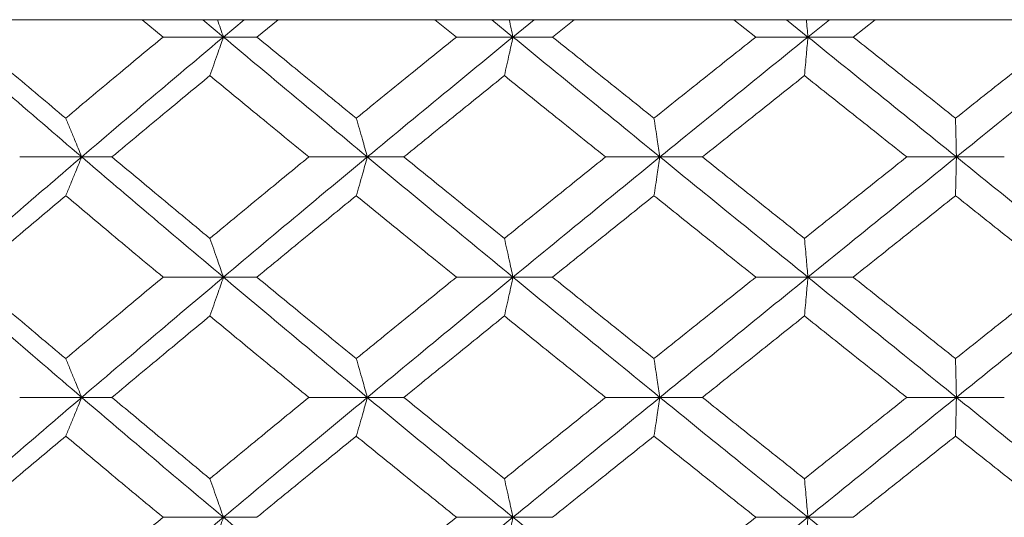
# Model space of a CAD drawing. Header units: inches. Extents: x -4.2 to 22.3, y -10.2 to 17.4.
# Tile 88 of 121: x 12.009 to 12.51, y -0.086 to 0.167. Entities that reach past the tile are written whole.
import ezdxf

# ---------------------------------------------------------------- set-up
doc = ezdxf.new("R2010")
doc.units = ezdxf.units.IN
doc.header["$MEASUREMENT"] = 0

msp = doc.modelspace()

# ---------------------------------------------------------------- linework, layer by layer
at = {"color": 7, "linetype": 'Continuous', "lineweight": 15}
for p, q in [((13.23984, 0.16652), (11.78263, 0.16652)), ((12.08229, 0.1577), (12.07165, 0.16652)), ((12.11296, 0.1577), (12.10245, 0.16652)), ((12.11296, 0.1577), (12.12355, 0.16652)), ((12.12995, 0.1577), (12.14075, 0.16652)), ((12.23139, 0.1577), (12.22046, 0.16652)), ((12.26012, 0.1577), (12.24934, 0.16652)), ((12.26012, 0.1577), (12.27095, 0.16652)), ((12.28022, 0.1577), (12.29125, 0.16652)), ((12.38356, 0.1577), (12.37245, 0.16652)), ((12.41003, 0.1577), (12.39909, 0.16652)), ((12.41003, 0.1577), (12.42099, 0.16652)), ((12.43302, 0.1577), (12.44417, 0.16652)), ((12.11296, 0.1577), (12.08229, 0.1577)), ((12.11296, 0.1577), (12.12995, 0.1577)), ((12.26012, 0.1577), (12.23139, 0.1577)), ((12.26012, 0.1577), (12.28022, 0.1577)), ((12.41003, 0.1577), (12.38356, 0.1577)), ((12.41003, 0.1577), (12.43302, 0.1577)), ((12.04092, 0.09674), (12.0094, 0.09674)), ((12.04092, 0.09674), (12.05628, 0.09674)), ((12.18609, 0.09674), (12.15635, 0.09674)), ((12.18609, 0.09674), (12.20466, 0.09674)), ((12.33483, 0.09674), (12.30719, 0.09674)), ((12.33483, 0.09674), (12.3564, 0.09674)), ((12.4855, 0.09674), (12.46027, 0.09674)), ((12.4855, 0.09674), (12.50984, 0.09674)), ((12.11296, 0.03562), (12.08229, 0.03562)), ((12.11296, 0.03562), (12.12995, 0.03562)), ((12.26012, 0.03562), (12.23139, 0.03562)), ((12.26012, 0.03562), (12.28022, 0.03562)), ((12.41003, 0.03562), (12.38356, 0.03562)), ((12.41003, 0.03562), (12.43302, 0.03562)), ((12.04092, -0.0255), (12.0094, -0.0255)), ((12.04092, -0.0255), (12.05628, -0.0255)), ((12.18609, -0.0255), (12.15635, -0.0255)), ((12.18609, -0.0255), (12.20466, -0.0255)), ((12.33483, -0.0255), (12.30719, -0.0255)), ((12.33483, -0.0255), (12.3564, -0.0255)), ((12.4855, -0.0255), (12.46027, -0.0255)), ((12.4855, -0.0255), (12.50984, -0.0255)), ((12.11296, -0.08646), (12.08229, -0.08646)), ((12.11296, -0.08646), (12.12995, -0.08646)), ((12.26012, -0.08646), (12.23139, -0.08646)), ((12.26012, -0.08646), (12.28022, -0.08646)), ((12.41003, -0.08646), (12.38356, -0.08646)), ((12.41003, -0.08646), (12.43302, -0.08646))]:
    msp.add_line(p, q, dxfattribs=at)
for points, knots in [([(12.1099, 0.16652), (12.10991, 0.16649), (12.11094, 0.16358), (12.11195, 0.16063), (12.11296, 0.1577)], [0, 0, 0, 0, 0.010766, 1, 1, 1, 1]), ([(12.25819, 0.16652), (12.25819, 0.16649), (12.25884, 0.16358), (12.25948, 0.16063), (12.26012, 0.1577)], [0, 0, 0, 0, 0.010766, 1, 1, 1, 1]), ([(12.40925, 0.16652), (12.40925, 0.16649), (12.40951, 0.16358), (12.40977, 0.16063), (12.41003, 0.1577)], [0, 0, 0, 0, 0.010766, 1, 1, 1, 1]), ([(12.04092, 0.09674), (12.02761, 0.10814), (12.00388, 0.12848), (11.98046, 0.14878), (11.97017, 0.1577)], [0, 0, 0, 0, 0.5604576, 1, 1, 1, 1]), ([(12.03277, 0.11643), (12.02359, 0.12414), (12.00722, 0.13791), (11.99099, 0.15166), (11.98385, 0.1577)], [0, 0, 0, 0, 0.560339, 1, 1, 1, 1]), ([(12.03277, 0.11643), (12.04198, 0.12414), (12.05841, 0.13791), (12.075, 0.15166), (12.08229, 0.1577)], [0, 0, 0, 0, 0.560339, 1, 1, 1, 1]), ([(12.04092, 0.09674), (12.05429, 0.10814), (12.07815, 0.12848), (12.10233, 0.14878), (12.11296, 0.1577)], [0, 0, 0, 0, 0.560458, 1, 1, 1, 1]), ([(12.10606, 0.13807), (12.10671, 0.13987), (12.108, 0.14348), (12.1103, 0.15001), (12.11195, 0.15478), (12.11296, 0.1577)], [0, 0, 0, 0, 0.279168, 0.558336, 1, 1, 1, 1]), ([(12.18609, 0.09674), (12.17237, 0.10814), (12.14789, 0.12848), (12.12362, 0.14878), (12.11296, 0.1577)], [0, 0, 0, 0, 0.560458, 1, 1, 1, 1]), ([(12.18046, 0.11643), (12.171, 0.12414), (12.15411, 0.13791), (12.13733, 0.15166), (12.12995, 0.1577)], [0, 0, 0, 0, 0.560339, 1, 1, 1, 1]), ([(12.18046, 0.11643), (12.18994, 0.12414), (12.20687, 0.13791), (12.2239, 0.15166), (12.23139, 0.1577)], [0, 0, 0, 0, 0.560339, 1, 1, 1, 1]), ([(12.18609, 0.09674), (12.19986, 0.10814), (12.22443, 0.12848), (12.24922, 0.14878), (12.26012, 0.1577)], [0, 0, 0, 0, 0.560458, 1, 1, 1, 1]), ([(12.25577, 0.13807), (12.25617, 0.13987), (12.25699, 0.14348), (12.25844, 0.15001), (12.25948, 0.15478), (12.26012, 0.1577)], [0, 0, 0, 0, 0.279168, 0.558336, 1, 1, 1, 1]), ([(12.33483, 0.09674), (12.32084, 0.10814), (12.29588, 0.12848), (12.27104, 0.14878), (12.26012, 0.1577)], [0, 0, 0, 0, 0.560458, 1, 1, 1, 1]), ([(12.33177, 0.11643), (12.32213, 0.12414), (12.30492, 0.13791), (12.28776, 0.15166), (12.28022, 0.1577)], [0, 0, 0, 0, 0.560339, 1, 1, 1, 1]), ([(12.33177, 0.11643), (12.34143, 0.12414), (12.35866, 0.13791), (12.37595, 0.15166), (12.38356, 0.1577)], [0, 0, 0, 0, 0.560339, 1, 1, 1, 1]), ([(12.33483, 0.09674), (12.34884, 0.10814), (12.37385, 0.12848), (12.39898, 0.14878), (12.41003, 0.1577)], [0, 0, 0, 0, 0.560458, 1, 1, 1, 1]), ([(12.40827, 0.13807), (12.40844, 0.13987), (12.40877, 0.14348), (12.40935, 0.15001), (12.40977, 0.15478), (12.41003, 0.1577)], [0, 0, 0, 0, 0.279168, 0.558336, 1, 1, 1, 1]), ([(12.4855, 0.09674), (12.4714, 0.10814), (12.44623, 0.12848), (12.42108, 0.14878), (12.41003, 0.1577)], [0, 0, 0, 0, 0.560458, 1, 1, 1, 1]), ([(12.48505, 0.11643), (12.47533, 0.12414), (12.45799, 0.13791), (12.44064, 0.15166), (12.43302, 0.1577)], [0, 0, 0, 0, 0.560339, 1, 1, 1, 1]), ([(12.48505, 0.11643), (12.49478, 0.12414), (12.51212, 0.13791), (12.52949, 0.15166), (12.53712, 0.1577)], [0, 0, 0, 0, 0.560339, 1, 1, 1, 1]), ([(12.4855, 0.09674), (12.49961, 0.10814), (12.52478, 0.12848), (12.54997, 0.14878), (12.56104, 0.1577)], [0, 0, 0, 0, 0.560458, 1, 1, 1, 1]), ([(12.05628, 0.09674), (12.06553, 0.10447), (12.08206, 0.11825), (12.09873, 0.13201), (12.10606, 0.13807)], [0, 0, 0, 0, 0.5602736, 1, 1, 1, 1]), ([(12.15635, 0.09674), (12.14693, 0.10447), (12.13012, 0.11825), (12.11341, 0.13201), (12.10606, 0.13807)], [0, 0, 0, 0, 0.560274, 1, 1, 1, 1]), ([(12.20466, 0.09674), (12.21418, 0.10447), (12.23116, 0.11825), (12.24825, 0.13201), (12.25577, 0.13807)], [0, 0, 0, 0, 0.5602736, 1, 1, 1, 1]), ([(12.30719, 0.09674), (12.29757, 0.10447), (12.2804, 0.11825), (12.26329, 0.13201), (12.25577, 0.13807)], [0, 0, 0, 0, 0.560274, 1, 1, 1, 1]), ([(12.3564, 0.09674), (12.36608, 0.10447), (12.38334, 0.11825), (12.40066, 0.13201), (12.40827, 0.13807)], [0, 0, 0, 0, 0.560274, 1, 1, 1, 1]), ([(12.46027, 0.09674), (12.45056, 0.10447), (12.43322, 0.11825), (12.41589, 0.13201), (12.40827, 0.13807)], [0, 0, 0, 0, 0.560274, 1, 1, 1, 1]), ([(12.03277, 0.11643), (12.03353, 0.11463), (12.03506, 0.11101), (12.03778, 0.10447), (12.03973, 0.09968), (12.04092, 0.09674)], [0, 0, 0, 0, 0.27887, 0.557739, 1, 1, 1, 1]), ([(12.18046, 0.11643), (12.18099, 0.11463), (12.18204, 0.11101), (12.18392, 0.10447), (12.18527, 0.09968), (12.18609, 0.09674)], [0, 0, 0, 0, 0.2788696, 0.5577393, 1, 1, 1, 1]), ([(12.33177, 0.11643), (12.33206, 0.11463), (12.33263, 0.11101), (12.33365, 0.10447), (12.33438, 0.09968), (12.33483, 0.09674)], [0, 0, 0, 0, 0.27887, 0.557739, 1, 1, 1, 1]), ([(12.48505, 0.11643), (12.4851, 0.11463), (12.48518, 0.11101), (12.48533, 0.10447), (12.48543, 0.09968), (12.4855, 0.09674)], [0, 0, 0, 0, 0.27887, 0.557739, 1, 1, 1, 1]), ([(11.97017, 0.03562), (11.98328, 0.04704), (12.00669, 0.06742), (12.03046, 0.08779), (12.04092, 0.09674)], [0, 0, 0, 0, 0.560155, 1, 1, 1, 1]), ([(12.03277, 0.07704), (12.03353, 0.07885), (12.03506, 0.08246), (12.03778, 0.08901), (12.03973, 0.0938), (12.04092, 0.09674)], [0, 0, 0, 0, 0.278775, 0.557551, 1, 1, 1, 1]), ([(12.11296, 0.03562), (12.09943, 0.04704), (12.07528, 0.06742), (12.05141, 0.08779), (12.04092, 0.09674)], [0, 0, 0, 0, 0.560155, 1, 1, 1, 1]), ([(12.10606, 0.05534), (12.09673, 0.06308), (12.08007, 0.07688), (12.06354, 0.09068), (12.05628, 0.09674)], [0, 0, 0, 0, 0.560136, 1, 1, 1, 1]), ([(12.10606, 0.05534), (12.11542, 0.06308), (12.13212, 0.07688), (12.14895, 0.09068), (12.15635, 0.09674)], [0, 0, 0, 0, 0.560136, 1, 1, 1, 1]), ([(12.11296, 0.03562), (12.12655, 0.04704), (12.1508, 0.06742), (12.17531, 0.08779), (12.18609, 0.09674)], [0, 0, 0, 0, 0.560155, 1, 1, 1, 1]), ([(12.18046, 0.07704), (12.18099, 0.07885), (12.18204, 0.08246), (12.18392, 0.08901), (12.18527, 0.0938), (12.18609, 0.09674)], [0, 0, 0, 0, 0.278775, 0.557551, 1, 1, 1, 1]), ([(12.26012, 0.03562), (12.24624, 0.04704), (12.22148, 0.06742), (12.1969, 0.08779), (12.18609, 0.09674)], [0, 0, 0, 0, 0.560155, 1, 1, 1, 1]), ([(12.25577, 0.05534), (12.2462, 0.06308), (12.22913, 0.07688), (12.21213, 0.09068), (12.20466, 0.09674)], [0, 0, 0, 0, 0.560136, 1, 1, 1, 1]), ([(12.25577, 0.05534), (12.26535, 0.06308), (12.28245, 0.07688), (12.29964, 0.09068), (12.30719, 0.09674)], [0, 0, 0, 0, 0.560136, 1, 1, 1, 1]), ([(12.26012, 0.03562), (12.27403, 0.04704), (12.29885, 0.06742), (12.32384, 0.08779), (12.33483, 0.09674)], [0, 0, 0, 0, 0.560155, 1, 1, 1, 1]), ([(12.33177, 0.07704), (12.33206, 0.07885), (12.33263, 0.08246), (12.33365, 0.08901), (12.33438, 0.0938), (12.33483, 0.09674)], [0, 0, 0, 0, 0.278775, 0.557551, 1, 1, 1, 1]), ([(12.41003, 0.03562), (12.39596, 0.04704), (12.37086, 0.06742), (12.34583, 0.08779), (12.33483, 0.09674)], [0, 0, 0, 0, 0.560155, 1, 1, 1, 1]), ([(12.40827, 0.05534), (12.39858, 0.06308), (12.38127, 0.07688), (12.364, 0.09068), (12.3564, 0.09674)], [0, 0, 0, 0, 0.560136, 1, 1, 1, 1]), ([(12.40827, 0.05534), (12.41797, 0.06308), (12.43529, 0.07688), (12.45264, 0.09068), (12.46027, 0.09674)], [0, 0, 0, 0, 0.560136, 1, 1, 1, 1]), ([(12.41003, 0.03562), (12.4241, 0.04704), (12.44924, 0.06742), (12.47442, 0.08779), (12.4855, 0.09674)], [0, 0, 0, 0, 0.560155, 1, 1, 1, 1]), ([(12.48505, 0.07704), (12.4851, 0.07885), (12.48518, 0.08246), (12.48533, 0.08901), (12.48543, 0.0938), (12.4855, 0.09674)], [0, 0, 0, 0, 0.2787754, 0.5575509, 1, 1, 1, 1]), ([(12.56104, 0.03562), (12.54694, 0.04704), (12.52177, 0.06742), (12.49658, 0.08779), (12.4855, 0.09674)], [0, 0, 0, 0, 0.560155, 1, 1, 1, 1]), ([(11.98385, 0.03562), (11.99294, 0.04335), (12.00917, 0.05716), (12.02556, 0.07097), (12.03277, 0.07704)], [0, 0, 0, 0, 0.5600706, 1, 1, 1, 1]), ([(12.08229, 0.03562), (12.07301, 0.04335), (12.05643, 0.05716), (12.04, 0.07097), (12.03277, 0.07704)], [0, 0, 0, 0, 0.560071, 1, 1, 1, 1]), ([(12.12995, 0.03562), (12.13934, 0.04335), (12.15613, 0.05716), (12.17303, 0.07097), (12.18046, 0.07704)], [0, 0, 0, 0, 0.560071, 1, 1, 1, 1]), ([(12.23139, 0.03562), (12.22186, 0.04335), (12.20484, 0.05716), (12.18791, 0.07097), (12.18046, 0.07704)], [0, 0, 0, 0, 0.560071, 1, 1, 1, 1]), ([(12.28022, 0.03562), (12.28982, 0.04335), (12.30698, 0.05716), (12.3242, 0.07097), (12.33177, 0.07704)], [0, 0, 0, 0, 0.560071, 1, 1, 1, 1]), ([(12.38356, 0.03562), (12.37388, 0.04335), (12.35659, 0.05716), (12.33936, 0.07097), (12.33177, 0.07704)], [0, 0, 0, 0, 0.560071, 1, 1, 1, 1]), ([(12.43302, 0.03562), (12.44273, 0.04335), (12.46006, 0.05716), (12.47742, 0.07097), (12.48505, 0.07704)], [0, 0, 0, 0, 0.560071, 1, 1, 1, 1]), ([(12.53712, 0.03562), (12.5274, 0.04335), (12.51005, 0.05716), (12.49269, 0.07097), (12.48505, 0.07704)], [0, 0, 0, 0, 0.560071, 1, 1, 1, 1]), ([(12.10606, 0.05534), (12.10671, 0.05354), (12.108, 0.04992), (12.1103, 0.04336), (12.11195, 0.03856), (12.11296, 0.03562)], [0, 0, 0, 0, 0.278676, 0.557352, 1, 1, 1, 1]), ([(12.25577, 0.05534), (12.25617, 0.05354), (12.25699, 0.04992), (12.25844, 0.04336), (12.25948, 0.03856), (12.26012, 0.03562)], [0, 0, 0, 0, 0.278676, 0.5573521, 1, 1, 1, 1]), ([(12.40827, 0.05534), (12.40844, 0.05354), (12.40877, 0.04992), (12.40935, 0.04336), (12.40977, 0.03856), (12.41003, 0.03562)], [0, 0, 0, 0, 0.278676, 0.557352, 1, 1, 1, 1]), ([(12.04092, -0.0255), (12.02762, -0.0141), (12.00386, 0.00627), (11.98046, 0.02665), (11.97017, 0.03562)], [0, 0, 0, 0, 0.559853, 1, 1, 1, 1]), ([(12.03277, -0.0058), (12.0236, 0.00193), (12.00721, 0.01574), (11.99099, 0.02954), (11.98385, 0.03562)], [0, 0, 0, 0, 0.559933, 1, 1, 1, 1]), ([(12.03277, -0.0058), (12.04198, 0.00193), (12.05841, 0.01574), (12.07499, 0.02954), (12.08229, 0.03562)], [0, 0, 0, 0, 0.559933, 1, 1, 1, 1]), ([(12.04092, -0.0255), (12.05429, -0.0141), (12.07816, 0.00627), (12.10232, 0.02665), (12.11296, 0.03562)], [0, 0, 0, 0, 0.559853, 1, 1, 1, 1]), ([(12.10606, 0.0159), (12.10671, 0.01771), (12.108, 0.02132), (12.1103, 0.02788), (12.11195, 0.03268), (12.11296, 0.03562)], [0, 0, 0, 0, 0.278676, 0.5573521, 1, 1, 1, 1]), ([(12.18609, -0.0255), (12.17238, -0.0141), (12.14787, 0.00627), (12.12363, 0.02665), (12.11296, 0.03562)], [0, 0, 0, 0, 0.559853, 1, 1, 1, 1]), ([(12.18046, -0.0058), (12.171, 0.00193), (12.15411, 0.01574), (12.13733, 0.02954), (12.12995, 0.03562)], [0, 0, 0, 0, 0.559933, 1, 1, 1, 1]), ([(12.18046, -0.0058), (12.18994, 0.00193), (12.20687, 0.01574), (12.2239, 0.02954), (12.23139, 0.03562)], [0, 0, 0, 0, 0.559933, 1, 1, 1, 1]), ([(12.18609, -0.0255), (12.19986, -0.0141), (12.22444, 0.00627), (12.24921, 0.02665), (12.26012, 0.03562)], [0, 0, 0, 0, 0.559853, 1, 1, 1, 1]), ([(12.25577, 0.0159), (12.25617, 0.01771), (12.25699, 0.02132), (12.25844, 0.02788), (12.25948, 0.03268), (12.26012, 0.03562)], [0, 0, 0, 0, 0.278676, 0.557352, 1, 1, 1, 1]), ([(12.33483, -0.0255), (12.32084, -0.0141), (12.29586, 0.00627), (12.27104, 0.02665), (12.26012, 0.03562)], [0, 0, 0, 0, 0.559853, 1, 1, 1, 1]), ([(12.33177, -0.0058), (12.32213, 0.00193), (12.30491, 0.01574), (12.28776, 0.02954), (12.28022, 0.03562)], [0, 0, 0, 0, 0.559933, 1, 1, 1, 1]), ([(12.33177, -0.0058), (12.34143, 0.00193), (12.35867, 0.01574), (12.37595, 0.02954), (12.38356, 0.03562)], [0, 0, 0, 0, 0.559933, 1, 1, 1, 1]), ([(12.33483, -0.0255), (12.34884, -0.0141), (12.37387, 0.00627), (12.39897, 0.02665), (12.41003, 0.03562)], [0, 0, 0, 0, 0.5598527, 1, 1, 1, 1]), ([(12.40827, 0.0159), (12.40844, 0.01771), (12.40877, 0.02132), (12.40935, 0.02788), (12.40977, 0.03268), (12.41003, 0.03562)], [0, 0, 0, 0, 0.278676, 0.5573521, 1, 1, 1, 1]), ([(12.4855, -0.0255), (12.4714, -0.0141), (12.44622, 0.00627), (12.42109, 0.02665), (12.41003, 0.03562)], [0, 0, 0, 0, 0.559853, 1, 1, 1, 1]), ([(12.48505, -0.0058), (12.47534, 0.00193), (12.45798, 0.01574), (12.44065, 0.02954), (12.43302, 0.03562)], [0, 0, 0, 0, 0.559933, 1, 1, 1, 1]), ([(12.48505, -0.0058), (12.49477, 0.00193), (12.51213, 0.01574), (12.52949, 0.02954), (12.53712, 0.03562)], [0, 0, 0, 0, 0.559933, 1, 1, 1, 1]), ([(12.4855, -0.0255), (12.4996, -0.0141), (12.52479, 0.00627), (12.54996, 0.02665), (12.56104, 0.03562)], [0, 0, 0, 0, 0.559853, 1, 1, 1, 1]), ([(12.05628, -0.0255), (12.06553, -0.01778), (12.08206, -0.00398), (12.09873, 0.00982), (12.10606, 0.0159)], [0, 0, 0, 0, 0.559868, 1, 1, 1, 1]), ([(12.15635, -0.0255), (12.14693, -0.01778), (12.13011, -0.00398), (12.11341, 0.00982), (12.10606, 0.0159)], [0, 0, 0, 0, 0.559868, 1, 1, 1, 1]), ([(12.20466, -0.0255), (12.21418, -0.01778), (12.23117, -0.00398), (12.24825, 0.00982), (12.25577, 0.0159)], [0, 0, 0, 0, 0.559868, 1, 1, 1, 1]), ([(12.30719, -0.0255), (12.29758, -0.01778), (12.2804, -0.00398), (12.26329, 0.00982), (12.25577, 0.0159)], [0, 0, 0, 0, 0.559868, 1, 1, 1, 1]), ([(12.3564, -0.0255), (12.36607, -0.01778), (12.38335, -0.00398), (12.40065, 0.00982), (12.40827, 0.0159)], [0, 0, 0, 0, 0.559868, 1, 1, 1, 1]), ([(12.46027, -0.0255), (12.45056, -0.01778), (12.43321, -0.00398), (12.41589, 0.00982), (12.40827, 0.0159)], [0, 0, 0, 0, 0.559868, 1, 1, 1, 1]), ([(12.03277, -0.0058), (12.03353, -0.00761), (12.03506, -0.01122), (12.03778, -0.01777), (12.03973, -0.02256), (12.04092, -0.0255)], [0, 0, 0, 0, 0.278775, 0.557551, 1, 1, 1, 1]), ([(12.18046, -0.0058), (12.18099, -0.00761), (12.18204, -0.01122), (12.18392, -0.01777), (12.18527, -0.02256), (12.18609, -0.0255)], [0, 0, 0, 0, 0.278775, 0.557551, 1, 1, 1, 1]), ([(12.33177, -0.0058), (12.33206, -0.00761), (12.33263, -0.01122), (12.33365, -0.01777), (12.33438, -0.02256), (12.33483, -0.0255)], [0, 0, 0, 0, 0.278775, 0.557551, 1, 1, 1, 1]), ([(12.48505, -0.0058), (12.4851, -0.00761), (12.48518, -0.01122), (12.48533, -0.01777), (12.48543, -0.02256), (12.4855, -0.0255)], [0, 0, 0, 0, 0.278775, 0.557551, 1, 1, 1, 1]), ([(11.97017, -0.08646), (11.98328, -0.0751), (12.00671, -0.0548), (12.03046, -0.03446), (12.04092, -0.0255)], [0, 0, 0, 0, 0.55955, 1, 1, 1, 1]), ([(12.03277, -0.04519), (12.03353, -0.04338), (12.03506, -0.03977), (12.03778, -0.03323), (12.03973, -0.02844), (12.04092, -0.0255)], [0, 0, 0, 0, 0.27887, 0.557739, 1, 1, 1, 1]), ([(12.11296, -0.08646), (12.09943, -0.0751), (12.07526, -0.0548), (12.05142, -0.03446), (12.04092, -0.0255)], [0, 0, 0, 0, 0.55955, 1, 1, 1, 1]), ([(12.10606, -0.06683), (12.09673, -0.05912), (12.08007, -0.04535), (12.06355, -0.03157), (12.05628, -0.0255)], [0, 0, 0, 0, 0.55973, 1, 1, 1, 1]), ([(12.10606, -0.06683), (12.11541, -0.05912), (12.13213, -0.04535), (12.14895, -0.03157), (12.15635, -0.0255)], [0, 0, 0, 0, 0.55973, 1, 1, 1, 1]), ([(12.11296, -0.08646), (12.12654, -0.0751), (12.15082, -0.0548), (12.17531, -0.03446), (12.18609, -0.0255)], [0, 0, 0, 0, 0.55955, 1, 1, 1, 1]), ([(12.18046, -0.04519), (12.18099, -0.04338), (12.18204, -0.03977), (12.18392, -0.03323), (12.18527, -0.02844), (12.18609, -0.0255)], [0, 0, 0, 0, 0.27887, 0.557739, 1, 1, 1, 1]), ([(12.26012, -0.08646), (12.24625, -0.0751), (12.22146, -0.0548), (12.19691, -0.03446), (12.18609, -0.0255)], [0, 0, 0, 0, 0.55955, 1, 1, 1, 1]), ([(12.25577, -0.06683), (12.2462, -0.05912), (12.22912, -0.04535), (12.21214, -0.03157), (12.20466, -0.0255)], [0, 0, 0, 0, 0.55973, 1, 1, 1, 1]), ([(12.25577, -0.06683), (12.26535, -0.05912), (12.28246, -0.04535), (12.29963, -0.03157), (12.30719, -0.0255)], [0, 0, 0, 0, 0.55973, 1, 1, 1, 1]), ([(12.26012, -0.08646), (12.27402, -0.0751), (12.29887, -0.0548), (12.32383, -0.03446), (12.33483, -0.0255)], [0, 0, 0, 0, 0.55955, 1, 1, 1, 1]), ([(12.33177, -0.04519), (12.33206, -0.04338), (12.33263, -0.03977), (12.33365, -0.03323), (12.33438, -0.02844), (12.33483, -0.0255)], [0, 0, 0, 0, 0.27887, 0.557739, 1, 1, 1, 1]), ([(12.41003, -0.08646), (12.39597, -0.0751), (12.37084, -0.0548), (12.34584, -0.03446), (12.33483, -0.0255)], [0, 0, 0, 0, 0.55955, 1, 1, 1, 1]), ([(12.40827, -0.06683), (12.39858, -0.05912), (12.38127, -0.04535), (12.364, -0.03157), (12.3564, -0.0255)], [0, 0, 0, 0, 0.55973, 1, 1, 1, 1]), ([(12.40827, -0.06683), (12.41797, -0.05912), (12.4353, -0.04535), (12.45264, -0.03157), (12.46027, -0.0255)], [0, 0, 0, 0, 0.55973, 1, 1, 1, 1]), ([(12.41003, -0.08646), (12.4241, -0.0751), (12.44925, -0.0548), (12.47442, -0.03446), (12.4855, -0.0255)], [0, 0, 0, 0, 0.55955, 1, 1, 1, 1]), ([(12.48505, -0.04519), (12.4851, -0.04338), (12.48518, -0.03977), (12.48533, -0.03323), (12.48543, -0.02844), (12.4855, -0.0255)], [0, 0, 0, 0, 0.27887, 0.557739, 1, 1, 1, 1]), ([(12.56104, -0.08646), (12.54695, -0.0751), (12.52175, -0.0548), (12.49659, -0.03446), (12.4855, -0.0255)], [0, 0, 0, 0, 0.55955, 1, 1, 1, 1]), ([(11.98385, -0.08646), (11.99294, -0.07876), (12.00918, -0.06502), (12.02556, -0.05125), (12.03277, -0.04519)], [0, 0, 0, 0, 0.559665, 1, 1, 1, 1]), ([(12.08229, -0.08646), (12.07301, -0.07876), (12.05643, -0.06502), (12.04, -0.05125), (12.03277, -0.04519)], [0, 0, 0, 0, 0.5596645, 1, 1, 1, 1]), ([(12.12995, -0.08646), (12.13934, -0.07876), (12.15613, -0.06502), (12.17302, -0.05125), (12.18046, -0.04519)], [0, 0, 0, 0, 0.559665, 1, 1, 1, 1]), ([(12.23139, -0.08646), (12.22186, -0.07876), (12.20483, -0.06502), (12.18791, -0.05125), (12.18046, -0.04519)], [0, 0, 0, 0, 0.559665, 1, 1, 1, 1]), ([(12.28022, -0.08646), (12.28982, -0.07876), (12.30698, -0.06502), (12.32419, -0.05125), (12.33177, -0.04519)], [0, 0, 0, 0, 0.559665, 1, 1, 1, 1]), ([(12.38356, -0.08646), (12.37388, -0.07876), (12.35659, -0.06502), (12.33936, -0.05125), (12.33177, -0.04519)], [0, 0, 0, 0, 0.559665, 1, 1, 1, 1]), ([(12.43302, -0.08646), (12.44272, -0.07876), (12.46007, -0.06502), (12.47742, -0.05125), (12.48505, -0.04519)], [0, 0, 0, 0, 0.559665, 1, 1, 1, 1]), ([(12.53712, -0.08646), (12.52741, -0.07876), (12.51004, -0.06502), (12.49269, -0.05125), (12.48505, -0.04519)], [0, 0, 0, 0, 0.559665, 1, 1, 1, 1]), ([(12.10606, -0.06683), (12.10671, -0.06863), (12.108, -0.07224), (12.1103, -0.07876), (12.11195, -0.08354), (12.11296, -0.08646)], [0, 0, 0, 0, 0.2791678, 0.5583356, 1, 1, 1, 1]), ([(12.25577, -0.06683), (12.25617, -0.06863), (12.25699, -0.07224), (12.25844, -0.07876), (12.25948, -0.08354), (12.26012, -0.08646)], [0, 0, 0, 0, 0.279168, 0.558336, 1, 1, 1, 1]), ([(12.40827, -0.06683), (12.40844, -0.06863), (12.40877, -0.07224), (12.40935, -0.07876), (12.40977, -0.08354), (12.41003, -0.08646)], [0, 0, 0, 0, 0.279168, 0.558336, 1, 1, 1, 1]), ([(12.04092, -0.14708), (12.02762, -0.1358), (12.00385, -0.11562), (11.98047, -0.09538), (11.97017, -0.08646)], [0, 0, 0, 0, 0.559248, 1, 1, 1, 1]), ([(12.03277, -0.12757), (12.0236, -0.11991), (12.00721, -0.10622), (11.99099, -0.0925), (11.98385, -0.08646)], [0, 0, 0, 0, 0.559527, 1, 1, 1, 1]), ([(12.03277, -0.12757), (12.04197, -0.11991), (12.05842, -0.10622), (12.07499, -0.0925), (12.08229, -0.08646)], [0, 0, 0, 0, 0.559527, 1, 1, 1, 1]), ([(12.04092, -0.14708), (12.05428, -0.1358), (12.07818, -0.11562), (12.10232, -0.09538), (12.11296, -0.08646)], [0, 0, 0, 0, 0.559248, 1, 1, 1, 1]), ([(12.10606, -0.10606), (12.10671, -0.10426), (12.108, -0.10066), (12.11031, -0.09414), (12.11195, -0.08938), (12.11296, -0.08646)], [0, 0, 0, 0, 0.279356, 0.558712, 1, 1, 1, 1]), ([(12.18609, -0.14708), (12.17238, -0.1358), (12.14786, -0.11562), (12.12364, -0.09538), (12.11296, -0.08646)], [0, 0, 0, 0, 0.559248, 1, 1, 1, 1]), ([(12.18046, -0.12757), (12.18994, -0.11991), (12.20688, -0.10622), (12.2239, -0.0925), (12.23139, -0.08646)], [0, 0, 0, 0, 0.559527, 1, 1, 1, 1]), ([(12.18609, -0.14708), (12.19985, -0.1358), (12.22446, -0.11562), (12.24921, -0.09538), (12.26012, -0.08646)], [0, 0, 0, 0, 0.559248, 1, 1, 1, 1]), ([(12.25577, -0.10606), (12.25618, -0.10426), (12.25699, -0.10066), (12.25844, -0.09414), (12.25948, -0.08938), (12.26012, -0.08646)], [0, 0, 0, 0, 0.279356, 0.558712, 1, 1, 1, 1]), ([(12.33483, -0.14708), (12.32085, -0.1358), (12.29585, -0.11562), (12.27105, -0.09538), (12.26012, -0.08646)], [0, 0, 0, 0, 0.559248, 1, 1, 1, 1]), ([(12.33177, -0.12757), (12.34142, -0.11991), (12.35867, -0.10622), (12.37595, -0.0925), (12.38356, -0.08646)], [0, 0, 0, 0, 0.559527, 1, 1, 1, 1]), ([(12.33483, -0.14708), (12.34884, -0.1358), (12.37388, -0.11562), (12.39897, -0.09538), (12.41003, -0.08646)], [0, 0, 0, 0, 0.559248, 1, 1, 1, 1]), ([(12.40827, -0.10606), (12.40844, -0.10426), (12.40877, -0.10066), (12.40935, -0.09414), (12.40977, -0.08938), (12.41003, -0.08646)], [0, 0, 0, 0, 0.279356, 0.558712, 1, 1, 1, 1]), ([(12.4855, -0.14708), (12.4714, -0.1358), (12.4462, -0.11562), (12.42109, -0.09538), (12.41003, -0.08646)], [0, 0, 0, 0, 0.559248, 1, 1, 1, 1]), ([(12.48505, -0.12757), (12.49477, -0.11991), (12.51214, -0.10622), (12.52948, -0.0925), (12.53712, -0.08646)], [0, 0, 0, 0, 0.559527, 1, 1, 1, 1]), ([(12.4855, -0.14708), (12.4996, -0.1358), (12.52481, -0.11562), (12.54996, -0.09538), (12.56104, -0.08646)], [0, 0, 0, 0, 0.559248, 1, 1, 1, 1])]:
    msp.add_open_spline(points, degree=3, knots=knots, dxfattribs=at)

doc.saveas('drawing.dxf')
